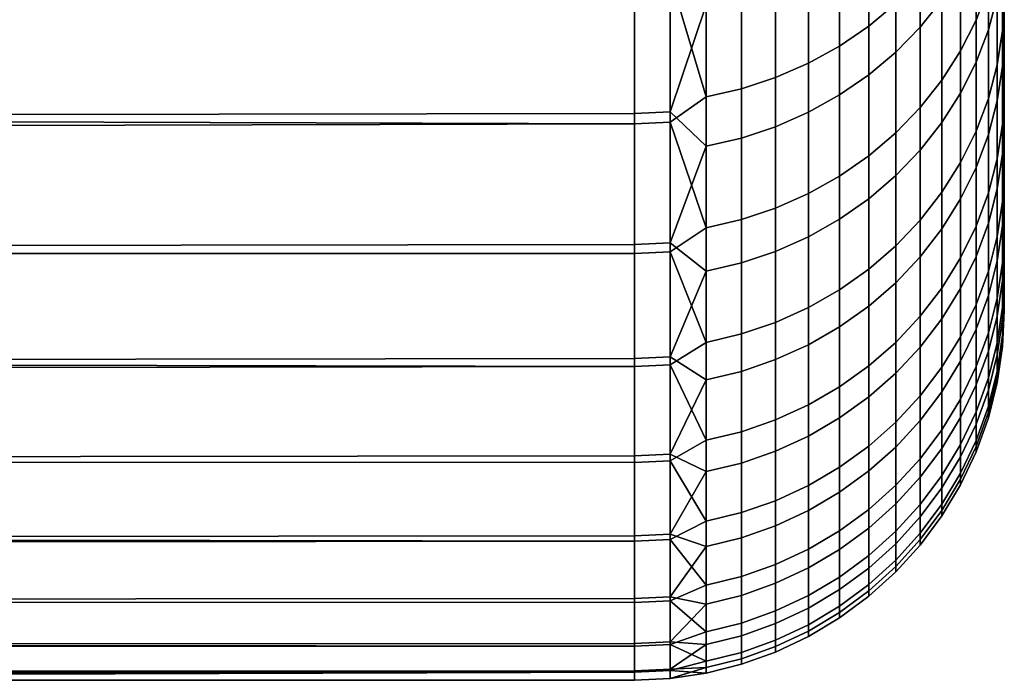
# Model space of a CAD drawing. Header units: metres. Extents: x -28 to 70, y -218 to 27.
# Tile 198 of 246: x 67.08 to 69.74, y -20 to -18.21. Entities that reach past the tile are written whole.
import ezdxf

# ---------------------------------------------------------------- set-up
doc = ezdxf.new("R2010")
doc.units = ezdxf.units.M
doc.layers.add('solid_10_261_002_XXX', color=7, linetype='CONTINUOUS')

msp = doc.modelspace()

# ---------------------------------------------------------------- linework, layer by layer
at = {"layer": 'solid_10_261_002_XXX'}
for points in [[(69.738998, -15.767076, 118.863014), (69.738998, -15.504929, 119.643333), (69.738998, -18.144548, 119.636902), (69.738998, -18.27965, 119.182076)], [(69.734184, -18.339321, 108.670502), (69.738998, -18.16346, 108.424301), (69.738998, -15.767076, 109.136986), (69.738998, -18.296993, 108.879524)], [(69.738998, -15.989742, 109.928398), (69.738998, -18.419136, 109.337898), (69.738998, -18.296993, 108.879524), (69.738998, -15.767076, 109.136986)], [(69.738998, -15.989742, 118.071602), (69.738998, -15.767076, 118.863014), (69.738998, -18.403263, 118.724396), (69.738998, -18.515402, 118.263725)], [(69.738998, -15.767076, 118.863014), (69.738998, -18.27965, 119.182076), (69.738998, -18.403263, 118.724396)], [(69.734184, -18.576593, 109.567795), (69.738998, -18.419136, 109.337898), (69.738998, -15.989742, 109.928398), (69.738998, -18.529688, 109.798752)], [(69.738998, -16.172832, 110.730522), (69.738998, -18.628773, 110.262611), (69.738998, -18.529688, 109.798752), (69.738998, -15.989742, 109.928398)], [(69.738998, -16.172832, 117.269478), (69.738998, -15.989742, 118.071602), (69.738998, -18.616091, 117.800064), (69.738998, -18.705145, 117.33429)], [(69.738998, -15.989742, 118.071602), (69.738998, -18.515402, 118.263725), (69.738998, -18.616091, 117.800064)], [(69.734184, -18.769989, 110.475548), (69.738998, -18.628773, 110.262611), (69.738998, -16.172832, 110.730522), (69.738998, -18.71629, 110.728905)], [(69.738998, -16.315701, 111.540886), (69.738998, -18.792072, 111.196793), (69.738998, -18.71629, 110.728905), (69.738998, -16.172832, 110.730522)], [(69.738998, -16.315701, 116.459114), (69.738998, -16.172832, 117.269478), (69.738998, -18.705145, 117.33429), (69.738998, -18.782488, 116.866661)], [(69.738998, -16.418005, 112.357109), (69.738998, -18.856163, 111.666649), (69.738998, -18.792072, 111.196793), (69.738998, -16.315701, 111.540886)], [(69.738998, -16.418005, 115.642891), (69.738998, -16.315701, 116.459114), (69.738998, -18.8482, 116.396805), (69.738998, -18.90217, 115.92556)], [(69.738998, -16.315701, 116.459114), (69.738998, -18.782488, 116.866661), (69.738998, -18.8482, 116.396805)], [(69.738998, -16.418005, 112.357109), (69.738998, -18.908548, 112.138214), (69.738998, -18.856163, 111.666649)], [(69.738998, -16.479486, 113.17749), (69.738998, -18.949131, 112.610603), (69.738998, -18.908548, 112.138214), (69.738998, -16.418005, 112.357109)], [(69.738998, -16.479486, 114.82251), (69.738998, -16.418005, 115.642891), (69.738998, -18.944315, 115.453514), (69.738998, -18.974684, 114.980118)], [(69.738998, -16.418005, 115.642891), (69.738998, -18.90217, 115.92556), (69.738998, -18.944315, 115.453514)], [(69.738998, -16.479486, 113.17749), (69.738998, -18.977882, 113.083786), (69.738998, -18.949131, 112.610603)], [(69.738998, -16.499975, 114), (69.738998, -18.994839, 113.557938), (69.738998, -18.977882, 113.083786), (69.738998, -16.479486, 113.17749)], [(69.738998, -16.499975, 114), (69.738998, -16.479486, 114.82251), (69.738998, -18.99325, 114.506073), (69.738998, -18.999971, 114.032173)], [(69.738998, -16.479486, 114.82251), (69.738998, -18.974684, 114.980118), (69.738998, -18.99325, 114.506073)], [(69.738998, -16.499975, 114), (69.738998, -18.999971, 114.032173), (69.738998, -18.994839, 113.557938)], [(69.372787, -17.837292, 122.533615), (69.372787, -18.230825, 121.656937), (69.445618, -18.170052, 121.631409), (69.445618, -17.77783, 122.505173)], [(69.511635, -18.234034, 106.716644), (69.511635, -17.858646, 105.839363), (69.570198, -17.786911, 105.872139), (69.570198, -18.160789, 106.745895)], [(69.662766, -17.870743, 121.505699), (69.662766, -18.214294, 120.628609), (69.695885, -18.127388, 120.596977), (69.695885, -17.785475, 121.469887)], [(69.695885, -18.240719, 107.723175), (69.695885, -17.914227, 106.844383), (69.719765, -17.825739, 106.87973), (69.719765, -18.15062, 107.754181)], [(69.293839, -17.89002, 122.558846), (69.293839, -18.284716, 121.679573), (69.372787, -18.230825, 121.656937), (69.372787, -17.837292, 122.533615)], [(69.445618, -18.301588, 106.689659), (69.445618, -17.92481, 105.809128), (69.511635, -17.858646, 105.839363), (69.511635, -18.234034, 106.716644)], [(69.620735, -17.952602, 121.540085), (69.620735, -18.297729, 120.658974), (69.662766, -18.214294, 120.628609), (69.662766, -17.870743, 121.505699)], [(69.209534, -17.935507, 122.580605), (69.209534, -18.331205, 121.699097), (69.293839, -18.284716, 121.679573), (69.293839, -17.89002, 122.558846)], [(69.120682, -17.97331, 122.598694), (69.120682, -18.369844, 121.715324), (69.209534, -18.331205, 121.699097), (69.209534, -17.935507, 122.580605)], [(69.372787, -18.362801, 106.665207), (69.372787, -17.984764, 105.781731), (69.445618, -17.92481, 105.809128), (69.445618, -18.301588, 106.689659)], [(69.662766, -18.328169, 107.693085), (69.662766, -18.000111, 106.810081), (69.695885, -17.914227, 106.844383), (69.695885, -18.240719, 107.723175)], [(69.570198, -18.030266, 121.572701), (69.570198, -18.376886, 120.687775), (69.620735, -18.297729, 120.658974), (69.620735, -17.952602, 121.540085)], [(69.719765, -18.037848, 120.564392), (69.719765, -18.33547, 119.68029), (69.734184, -18.242653, 119.651535), (69.734184, -17.946537, 120.531166)], [(69.734184, -17.946537, 120.531166), (69.734184, -18.242653, 119.651535), (69.738998, -17.998217, 120.088028)], [(69.02816, -18.003071, 122.61293), (69.02816, -18.400261, 121.728096), (69.120682, -18.369844, 121.715324), (69.120682, -17.97331, 122.598694)], [(69.293839, -18.417082, 106.643524), (69.293839, -18.037928, 105.757439), (69.372787, -17.984764, 105.781731), (69.372787, -18.362801, 106.665207)], [(68.932838, -18.024496, 122.623177), (68.932838, -18.422159, 121.737297), (69.02816, -18.400261, 121.728096), (69.02816, -18.003071, 122.61293)], [(69.620735, -18.412125, 107.664192), (69.620735, -18.082563, 106.777145), (69.662766, -18.000111, 106.810081), (69.662766, -18.328169, 107.693085)], [(69.734184, -18.242653, 119.651535), (69.738998, -18.144548, 119.636902), (69.738998, -17.998217, 120.088028)], [(68.835648, -18.095827, 122.506104), (68.932838, -18.422159, 121.737297), (68.932838, -18.024496, 122.623177)], [(69.209534, -18.463909, 106.624825), (69.209534, -18.08379, 105.736481), (69.293839, -18.037928, 105.757439), (69.293839, -18.417082, 106.643524)], [(69.511635, -18.102983, 121.603241), (69.511635, -18.451, 120.714752), (69.570198, -18.376886, 120.687775), (69.570198, -18.030266, 121.572701)], [(69.695885, -18.127388, 120.596977), (69.695885, -18.426489, 119.708488), (69.719765, -18.33547, 119.68029), (69.719765, -18.037848, 120.564392)], [(62, -18.477631, 106.346428), (62, -18.079834, 105.448997), (68.738998, -18.068367, 105.424797), (68.738998, -18.466921, 106.320625)], [(68.835648, -18.064137, 105.426804), (68.835648, -18.462599, 106.322418), (68.738998, -18.466921, 106.320625), (68.738998, -18.068367, 105.424797)], [(68.835648, -18.462599, 106.322418), (68.835648, -18.064137, 105.426804), (68.932838, -18.173515, 105.69548)], [(69.719765, -18.432631, 108.643387), (69.719765, -18.15062, 107.754181), (69.734184, -18.058737, 107.785797), (69.734184, -18.339321, 108.670502)], [(69.734184, -18.339321, 108.670502), (69.734184, -18.058737, 107.785797), (69.738998, -18.16346, 108.424301)], [(20.474958, -18.21258, 122.264496), (20.356901, -18.349348, 121.956223), (68.738998, -18.495293, 121.610794), (68.738998, -18.100063, 122.508095)], [(68.835648, -18.490963, 121.609009), (68.835648, -18.095827, 122.506104), (68.738998, -18.100063, 122.508095), (68.738998, -18.495293, 121.610794)], [(68.835648, -18.095827, 122.506104), (68.835648, -18.490963, 121.609009), (68.932838, -18.422159, 121.737297)], [(69.120682, -18.502827, 106.609276), (69.120682, -18.121906, 105.719063), (69.209534, -18.08379, 105.736481), (69.209534, -18.463909, 106.624825)], [(69.570198, -18.491777, 107.636787), (69.570198, -18.160789, 106.745895), (69.620735, -18.082563, 106.777145), (69.620735, -18.412125, 107.664192)], [(69.02816, -18.533463, 106.597038), (69.02816, -18.151913, 105.705353), (69.120682, -18.121906, 105.719063), (69.120682, -18.502827, 106.609276)], [(69.445618, -18.170052, 121.631409), (69.445618, -18.519358, 120.739624), (69.511635, -18.451, 120.714752), (69.511635, -18.102983, 121.603241)], [(68.932838, -18.555521, 106.588226), (68.932838, -18.173515, 105.69548), (69.02816, -18.151913, 105.705353), (69.02816, -18.533463, 106.597038)], [(69.662766, -18.214294, 120.628609), (69.662766, -18.51483, 119.735855), (69.695885, -18.426489, 119.708488), (69.695885, -18.127388, 120.596977)], [(69.695885, -18.524132, 108.616798), (69.695885, -18.240719, 107.723175), (69.719765, -18.15062, 107.754181), (69.719765, -18.432631, 108.643387)], [(69.734184, -18.242653, 119.651535), (69.738998, -18.27965, 119.182076), (69.738998, -18.144548, 119.636902)], [(68.835648, -18.462599, 106.322418), (68.932838, -18.173515, 105.69548), (68.932838, -18.555521, 106.588226)], [(69.372787, -18.230825, 121.656937), (69.372787, -18.581301, 120.762169), (69.445618, -18.519358, 120.739624), (69.445618, -18.170052, 121.631409)], [(69.511635, -18.566355, 107.611122), (69.511635, -18.234034, 106.716644), (69.570198, -18.160789, 106.745895), (69.570198, -18.491777, 107.636787)], [(69.293839, -18.284716, 121.679573), (69.293839, -18.636229, 120.782158), (69.372787, -18.581301, 120.762169), (69.372787, -18.230825, 121.656937)], [(69.620735, -18.297729, 120.658974), (69.620735, -18.59964, 119.762131), (69.662766, -18.51483, 119.735855), (69.662766, -18.214294, 120.628609)], [(69.445618, -18.635139, 107.587456), (69.445618, -18.301588, 106.689659), (69.511635, -18.234034, 106.716644), (69.511635, -18.566355, 107.611122)], [(69.662766, -18.61294, 108.590988), (69.662766, -18.328169, 107.693085), (69.695885, -18.240719, 107.723175), (69.695885, -18.524132, 108.616798)], [(69.719765, -18.33547, 119.68029), (69.719765, -18.589788, 118.782776), (69.734184, -18.495684, 118.75856), (69.734184, -18.242653, 119.651535)], [(69.734184, -18.242653, 119.651535), (69.734184, -18.495684, 118.75856), (69.738998, -18.27965, 119.182076)], [(69.209534, -18.331205, 121.699097), (69.209534, -18.683611, 120.7994), (69.293839, -18.636229, 120.782158), (69.293839, -18.284716, 121.679573)], [(69.734184, -18.495684, 118.75856), (69.738998, -18.403263, 118.724396), (69.738998, -18.27965, 119.182076)], [(69.372787, -18.69747, 107.56601), (69.372787, -18.362801, 106.665207), (69.445618, -18.301588, 106.689659), (69.445618, -18.635139, 107.587456)], [(69.570198, -18.376886, 120.687775), (69.570198, -18.680103, 119.787056), (69.620735, -18.59964, 119.762131), (69.620735, -18.297729, 120.658974)], [(69.734184, -18.339321, 108.670502), (69.738998, -18.296993, 108.879524), (69.738998, -18.419136, 109.337898)], [(69.120682, -18.369844, 121.715324), (69.120682, -18.722992, 120.813736), (69.209534, -18.683611, 120.7994), (69.209534, -18.331205, 121.699097)], [(69.620735, -18.6982, 108.566208), (69.620735, -18.412125, 107.664192), (69.662766, -18.328169, 107.693085), (69.662766, -18.61294, 108.590988)], [(69.695885, -18.426489, 119.708488), (69.695885, -18.68207, 118.806519), (69.719765, -18.589788, 118.782776), (69.719765, -18.33547, 119.68029)], [(69.719765, -18.67111, 109.545242), (69.719765, -18.432631, 108.643387), (69.734184, -18.339321, 108.670502), (69.734184, -18.576593, 109.567795)], [(69.734184, -18.576593, 109.567795), (69.734184, -18.339321, 108.670502), (69.738998, -18.419136, 109.337898)], [(20.356901, -18.349348, 121.956223), (20.136183, -18.604187, 121.340584), (68.738998, -18.495293, 121.610794)], [(69.293839, -18.752741, 107.546989), (69.293839, -18.417082, 106.643524), (69.372787, -18.362801, 106.665207), (69.372787, -18.69747, 107.56601)], [(69.02816, -18.400261, 121.728096), (69.02816, -18.753994, 120.825012), (69.120682, -18.722992, 120.813736), (69.120682, -18.369844, 121.715324)], [(69.511635, -18.451, 120.714752), (69.511635, -18.75544, 119.810394), (69.570198, -18.680103, 119.787056), (69.570198, -18.376886, 120.687775)], [(68.932838, -18.422159, 121.737297), (68.932838, -18.776314, 120.833138), (69.02816, -18.753994, 120.825012), (69.02816, -18.400261, 121.728096)], [(69.209534, -18.800419, 107.530579), (69.209534, -18.463909, 106.624825), (69.293839, -18.417082, 106.643524), (69.293839, -18.752741, 107.546989)], [(69.570198, -18.779089, 108.542702), (69.570198, -18.491777, 107.636787), (69.620735, -18.412125, 107.664192), (69.620735, -18.6982, 108.566208)], [(69.734184, -18.495684, 118.75856), (69.734184, -18.705032, 117.854355), (69.738998, -18.515402, 118.263725), (69.738998, -18.403263, 118.724396)], [(68.835648, -18.490963, 121.609009), (68.932838, -18.776314, 120.833138), (68.932838, -18.422159, 121.737297)], [(69.662766, -18.51483, 119.735855), (69.662766, -18.771635, 118.829559), (69.695885, -18.68207, 118.806519), (69.695885, -18.426489, 119.708488)], [(69.695885, -18.763794, 109.523125), (69.695885, -18.524132, 108.616798), (69.719765, -18.432631, 108.643387), (69.719765, -18.67111, 109.545242)], [(62, -18.830912, 107.262291), (62, -18.477631, 106.346428), (68.738998, -18.466921, 106.320625), (68.738998, -18.821093, 107.234909)], [(68.835648, -18.462599, 106.322418), (68.835648, -18.816689, 107.236496), (68.738998, -18.821093, 107.234909), (68.738998, -18.466921, 106.320625)], [(68.835648, -18.816689, 107.236496), (68.835648, -18.462599, 106.322418), (68.932838, -18.555521, 106.588226)], [(69.120682, -18.840048, 107.516945), (69.120682, -18.502827, 106.609276), (69.209534, -18.463909, 106.624825), (69.209534, -18.800419, 107.530579)], [(69.445618, -18.519358, 120.739624), (69.445618, -18.824926, 119.831924), (69.511635, -18.75544, 119.810394), (69.511635, -18.451, 120.714752)], [(20.136183, -18.604187, 121.340584), (19.936129, -18.834667, 120.727203), (68.738998, -18.846069, 120.695198), (68.738998, -18.495293, 121.610794)], [(68.835648, -18.84166, 120.693626), (68.835648, -18.490963, 121.609009), (68.738998, -18.495293, 121.610794), (68.738998, -18.846069, 120.695198)], [(68.835648, -18.490963, 121.609009), (68.835648, -18.84166, 120.693626), (68.932838, -18.776314, 120.833138)], [(69.511635, -18.854826, 108.520691), (69.511635, -18.566355, 107.611122), (69.570198, -18.491777, 107.636787), (69.570198, -18.779089, 108.542702)], [(69.719765, -18.589788, 118.782776), (69.719765, -18.800201, 117.873962), (69.734184, -18.705032, 117.854355), (69.734184, -18.495684, 118.75856)], [(69.02816, -18.871243, 107.50621), (69.02816, -18.533463, 106.597038), (69.120682, -18.502827, 106.609276), (69.120682, -18.840048, 107.516945)], [(69.372787, -18.581301, 120.762169), (69.372787, -18.88789, 119.851433), (69.445618, -18.824926, 119.831924), (69.445618, -18.519358, 120.739624)], [(69.620735, -18.59964, 119.762131), (69.620735, -18.857622, 118.851685), (69.662766, -18.771635, 118.829559), (69.662766, -18.51483, 119.735855)], [(69.662766, -18.853752, 109.501663), (69.662766, -18.61294, 108.590988), (69.695885, -18.524132, 108.616798), (69.695885, -18.763794, 109.523125)], [(69.734184, -18.705032, 117.854355), (69.738998, -18.616091, 117.800064), (69.738998, -18.515402, 118.263725)], [(68.932838, -18.893702, 107.498482), (68.932838, -18.555521, 106.588226), (69.02816, -18.533463, 106.597038), (69.02816, -18.871243, 107.50621)], [(69.734184, -18.576593, 109.567795), (69.738998, -18.529688, 109.798752), (69.738998, -18.628773, 110.262611)], [(68.835648, -18.816689, 107.236496), (68.932838, -18.555521, 106.588226), (68.932838, -18.893702, 107.498482)], [(69.445618, -18.924681, 108.500397), (69.445618, -18.635139, 107.587456), (69.511635, -18.566355, 107.611122), (69.511635, -18.854826, 108.520691)], [(69.719765, -18.86549, 110.457619), (69.719765, -18.67111, 109.545242), (69.734184, -18.576593, 109.567795), (69.734184, -18.769989, 110.475548)], [(69.734184, -18.769989, 110.475548), (69.734184, -18.576593, 109.567795), (69.738998, -18.628773, 110.262611)], [(69.293839, -18.636229, 120.782158), (69.293839, -18.943724, 119.868729), (69.372787, -18.88789, 119.851433), (69.372787, -18.581301, 120.762169)], [(69.570198, -18.680103, 119.787056), (69.570198, -18.939201, 118.872673), (69.620735, -18.857622, 118.851685), (69.620735, -18.59964, 119.762131)], [(69.695885, -18.68207, 118.806519), (69.695885, -18.893528, 117.893196), (69.719765, -18.800201, 117.873962), (69.719765, -18.589788, 118.782776)], [(69.620735, -18.940115, 109.481056), (69.620735, -18.6982, 108.566208), (69.662766, -18.61294, 108.590988), (69.662766, -18.853752, 109.501663)], [(69.734184, -18.705032, 117.854355), (69.734184, -18.870203, 116.941032), (69.738998, -18.705145, 117.33429), (69.738998, -18.616091, 117.800064)], [(69.209534, -18.683611, 120.7994), (69.209534, -18.99189, 119.883652), (69.293839, -18.943724, 119.868729), (69.293839, -18.636229, 120.782158)], [(69.372787, -18.987978, 108.482002), (69.372787, -18.69747, 107.56601), (69.445618, -18.635139, 107.587456), (69.445618, -18.924681, 108.500397)], [(69.120682, -18.722992, 120.813736), (69.120682, -19.031921, 119.896049), (69.209534, -18.99189, 119.883652), (69.209534, -18.683611, 120.7994)], [(69.511635, -18.75544, 119.810394), (69.511635, -19.015585, 118.892326), (69.570198, -18.939201, 118.872673), (69.570198, -18.680103, 119.787056)], [(69.662766, -18.771635, 118.829559), (69.662766, -18.984108, 117.911858), (69.695885, -18.893528, 117.893196), (69.695885, -18.68207, 118.806519)], [(69.695885, -18.959139, 110.440033), (69.695885, -18.763794, 109.523125), (69.719765, -18.67111, 109.545242), (69.719765, -18.86549, 110.457619)], [(69.293839, -19.044107, 108.465691), (69.293839, -18.752741, 107.546989), (69.372787, -18.69747, 107.56601), (69.372787, -18.987978, 108.482002)], [(69.570198, -19.022051, 109.46151), (69.570198, -18.779089, 108.542702), (69.620735, -18.6982, 108.566208), (69.620735, -18.940115, 109.481056)], [(69.719765, -18.800201, 117.873962), (69.719765, -18.966213, 116.956001), (69.734184, -18.870203, 116.941032), (69.734184, -18.705032, 117.854355)], [(69.734184, -18.870203, 116.941032), (69.738998, -18.782488, 116.866661), (69.738998, -18.705145, 117.33429)], [(69.02816, -18.753994, 120.825012), (69.02816, -19.063433, 119.905815), (69.120682, -19.031921, 119.896049), (69.120682, -18.722992, 120.813736)], [(69.734184, -18.769989, 110.475548), (69.738998, -18.71629, 110.728905), (69.738998, -18.792072, 111.196793)], [(68.932838, -18.776314, 120.833138), (68.932838, -19.086121, 119.912842), (69.02816, -19.063433, 119.905815), (69.02816, -18.753994, 120.825012)], [(69.209534, -19.092527, 108.451614), (69.209534, -18.800419, 107.530579), (69.293839, -18.752741, 107.546989), (69.293839, -19.044107, 108.465691)], [(69.445618, -18.824926, 119.831924), (69.445618, -19.086035, 118.910446), (69.511635, -19.015585, 118.892326), (69.511635, -18.75544, 119.810394)], [(69.662766, -19.050034, 110.422966), (69.662766, -18.853752, 109.501663), (69.695885, -18.763794, 109.523125), (69.695885, -18.959139, 110.440033)], [(68.835648, -18.84166, 120.693626), (68.932838, -19.086121, 119.912842), (68.932838, -18.776314, 120.833138)], [(69.511635, -19.098766, 109.443207), (69.511635, -18.854826, 108.520691), (69.570198, -18.779089, 108.542702), (69.570198, -19.022051, 109.46151)], [(69.620735, -18.857622, 118.851685), (69.620735, -19.071068, 117.929779), (69.662766, -18.984108, 117.911858), (69.662766, -18.771635, 118.829559)], [(69.719765, -19.015314, 111.378365), (69.719765, -18.86549, 110.457619), (69.734184, -18.769989, 110.475548), (69.734184, -18.919056, 111.391632)], [(69.734184, -18.919056, 111.391632), (69.734184, -18.769989, 110.475548), (69.738998, -18.792072, 111.196793)], [(69.734184, -18.870203, 116.941032), (69.734184, -18.990807, 116.020775), (69.738998, -18.8482, 116.396805), (69.738998, -18.782488, 116.866661)], [(69.734184, -18.919056, 111.391632), (69.738998, -18.792072, 111.196793), (69.738998, -18.856163, 111.666649)], [(68.835648, -18.816689, 107.236496), (68.835648, -19.125555, 108.166824), (68.738998, -19.130032, 108.165459), (68.738998, -18.821093, 107.234909)], [(68.835648, -19.125555, 108.166824), (68.835648, -18.816689, 107.236496), (68.932838, -18.893702, 107.498482)], [(69.120682, -19.132772, 108.439919), (69.120682, -18.840048, 107.516945), (69.209534, -18.800419, 107.530579), (69.209534, -19.092527, 108.451614)], [(69.695885, -18.893528, 117.893196), (69.695885, -19.060364, 116.970673), (69.719765, -18.966213, 116.956001), (69.719765, -18.800201, 117.873962)], [(19.936129, -18.834667, 120.727203), (19.754942, -19.042711, 120.113525), (68.738998, -19.151552, 119.763512), (68.738998, -18.846069, 120.695198)], [(62, -19.13883, 108.194382), (62, -18.830912, 107.262291), (68.738998, -18.821093, 107.234909), (68.738998, -19.130032, 108.165459)], [(68.835648, -19.14707, 119.762161), (68.835648, -18.84166, 120.693626), (68.738998, -18.846069, 120.695198), (68.738998, -19.151552, 119.763512)], [(68.835648, -18.84166, 120.693626), (68.835648, -19.14707, 119.762161), (68.932838, -19.086121, 119.912842)], [(69.02816, -19.164452, 108.430717), (69.02816, -18.871243, 107.50621), (69.120682, -18.840048, 107.516945), (69.120682, -19.132772, 108.439919)], [(69.372787, -18.88789, 119.851433), (69.372787, -19.149872, 118.926872), (69.445618, -19.086035, 118.910446), (69.445618, -18.824926, 119.831924)], [(68.932838, -19.18726, 108.424088), (68.932838, -18.893702, 107.498482), (69.02816, -18.871243, 107.50621), (69.02816, -19.164452, 108.430717)], [(69.445618, -19.169525, 109.426323), (69.445618, -18.924681, 108.500397), (69.511635, -18.854826, 108.520691), (69.511635, -19.098766, 109.443207)], [(69.570198, -18.939201, 118.872673), (69.570198, -19.15357, 117.946777), (69.620735, -19.071068, 117.929779), (69.620735, -18.857622, 118.851685)], [(69.620735, -19.137297, 110.406578), (69.620735, -18.940115, 109.481056), (69.662766, -18.853752, 109.501663), (69.662766, -19.050034, 110.422966)], [(69.695885, -19.109709, 111.365349), (69.695885, -18.959139, 110.440033), (69.719765, -18.86549, 110.457619), (69.719765, -19.015314, 111.378365)], [(69.719765, -18.966213, 116.956001), (69.719765, -19.087431, 116.031059), (69.734184, -18.990807, 116.020775), (69.734184, -18.870203, 116.941032)], [(69.734184, -18.990807, 116.020775), (69.738998, -18.90217, 115.92556), (69.738998, -18.8482, 116.396805)], [(69.734184, -18.919056, 111.391632), (69.738998, -18.856163, 111.666649), (69.738998, -18.908548, 112.138214)], [(68.835648, -19.125555, 108.166824), (68.932838, -18.893702, 107.498482), (68.932838, -19.18726, 108.424088)], [(69.293839, -18.943724, 119.868729), (69.293839, -19.20648, 118.941437), (69.372787, -19.149872, 118.926872), (69.372787, -18.88789, 119.851433)], [(69.662766, -18.984108, 117.911858), (69.662766, -19.151743, 116.984917), (69.695885, -19.060364, 116.970673), (69.695885, -18.893528, 117.893196)], [(69.372787, -19.233641, 109.411026), (69.372787, -18.987978, 108.482002), (69.445618, -18.924681, 108.500397), (69.445618, -19.169525, 109.426323)], [(69.719765, -19.12023, 112.305298), (69.719765, -19.015314, 111.378365), (69.734184, -18.919056, 111.391632), (69.734184, -19.023439, 112.313873)], [(69.734184, -19.066557, 115.095741), (69.738998, -18.944315, 115.453514), (69.738998, -18.90217, 115.92556)], [(69.734184, -18.990807, 116.020775), (69.734184, -19.066557, 115.095741), (69.738998, -18.90217, 115.92556)], [(69.734184, -19.023439, 112.313873), (69.738998, -18.908548, 112.138214), (69.738998, -18.949131, 112.610603)], [(69.734184, -19.023439, 112.313873), (69.734184, -18.919056, 111.391632), (69.738998, -18.908548, 112.138214)], [(69.209534, -18.99189, 119.883652), (69.209534, -19.255312, 118.954002), (69.293839, -19.20648, 118.941437), (69.293839, -18.943724, 119.868729)], [(69.511635, -19.015585, 118.892326), (69.511635, -19.230818, 117.962692), (69.570198, -19.15357, 117.946777), (69.570198, -18.939201, 118.872673)], [(69.570198, -19.220085, 110.391037), (69.570198, -19.022051, 109.46151), (69.620735, -18.940115, 109.481056), (69.620735, -19.137297, 110.406578)], [(69.734184, -19.066557, 115.095741), (69.738998, -18.974684, 114.980118), (69.738998, -18.944315, 115.453514)], [(69.734184, -19.023439, 112.313873), (69.738998, -18.949131, 112.610603), (69.738998, -18.977882, 113.083786)], [(69.662766, -19.201324, 111.352715), (69.662766, -19.050034, 110.422966), (69.695885, -18.959139, 110.440033), (69.695885, -19.109709, 111.365349)], [(69.695885, -19.060364, 116.970673), (69.695885, -19.182182, 116.041138), (69.719765, -19.087431, 116.031059), (69.719765, -18.966213, 116.956001)], [(69.734184, -19.097277, 114.168121), (69.738998, -18.99325, 114.506073), (69.738998, -18.974684, 114.980118)], [(69.734184, -19.066557, 115.095741), (69.734184, -19.097277, 114.168121), (69.738998, -18.974684, 114.980118)], [(69.734184, -19.082893, 113.240097), (69.738998, -18.977882, 113.083786), (69.738998, -18.994839, 113.557938)], [(69.734184, -19.082893, 113.240097), (69.734184, -19.023439, 112.313873), (69.738998, -18.977882, 113.083786)], [(69.120682, -19.031921, 119.896049), (69.120682, -19.295898, 118.964439), (69.209534, -19.255312, 118.954002), (69.209534, -18.99189, 119.883652)], [(69.293839, -19.290497, 109.397461), (69.293839, -19.044107, 108.465691), (69.372787, -18.987978, 108.482002), (69.372787, -19.233641, 109.411026)], [(69.620735, -19.071068, 117.929779), (69.620735, -19.239471, 116.998589), (69.662766, -19.151743, 116.984917), (69.662766, -18.984108, 117.911858)], [(69.719765, -19.087431, 116.031059), (69.719765, -19.163567, 115.101318), (69.734184, -19.066557, 115.095741), (69.734184, -18.990807, 116.020775)], [(69.734184, -19.097277, 114.168121), (69.738998, -18.999971, 114.032173), (69.738998, -18.99325, 114.506073)], [(69.734184, -19.082893, 113.240097), (69.738998, -18.994839, 113.557938), (69.738998, -18.999971, 114.032173)], [(69.734184, -19.097277, 114.168121), (69.734184, -19.082893, 113.240097), (69.738998, -18.999971, 114.032173)], [(69.445618, -19.086035, 118.910446), (69.445618, -19.302065, 117.977379), (69.511635, -19.230818, 117.962692), (69.511635, -19.015585, 118.892326)], [(69.511635, -19.2976, 110.37648), (69.511635, -19.098766, 109.443207), (69.570198, -19.022051, 109.46151), (69.570198, -19.220085, 110.391037)], [(69.695885, -19.215143, 112.296883), (69.695885, -19.109709, 111.365349), (69.719765, -19.015314, 111.378365), (69.719765, -19.12023, 112.305298)], [(69.719765, -19.179985, 113.236229), (69.719765, -19.12023, 112.305298), (69.734184, -19.023439, 112.313873), (69.734184, -19.082893, 113.240097)], [(19.754942, -19.042711, 120.113525), (19.592459, -19.228848, 119.50013), (68.738998, -19.151552, 119.763512)], [(69.02816, -19.063433, 119.905815), (69.02816, -19.327848, 118.972664), (69.120682, -19.295898, 118.964439), (69.120682, -19.031921, 119.896049)], [(69.209534, -19.339544, 109.385757), (69.209534, -19.092527, 108.451614), (69.293839, -19.044107, 108.465691), (69.293839, -19.290497, 109.397461)], [(69.620735, -19.28928, 111.340591), (69.620735, -19.137297, 110.406578), (69.662766, -19.050034, 110.422966), (69.662766, -19.201324, 111.352715)], [(68.932838, -19.086121, 119.912842), (68.932838, -19.350851, 118.978584), (69.02816, -19.327848, 118.972664), (69.02816, -19.063433, 119.905815)], [(69.570198, -19.15357, 117.946777), (69.570198, -19.322702, 117.011559), (69.620735, -19.239471, 116.998589), (69.620735, -19.071068, 117.929779)], [(69.662766, -19.151743, 116.984917), (69.662766, -19.274145, 116.050926), (69.695885, -19.182182, 116.041138), (69.695885, -19.060364, 116.970673)], [(69.719765, -19.163567, 115.101318), (69.719765, -19.194443, 114.168976), (69.734184, -19.097277, 114.168121), (69.734184, -19.066557, 115.095741)], [(69.719765, -19.194443, 114.168976), (69.719765, -19.179985, 113.236229), (69.734184, -19.082893, 113.240097), (69.734184, -19.097277, 114.168121)], [(68.835648, -19.14707, 119.762161), (68.932838, -19.350851, 118.978584), (68.932838, -19.086121, 119.912842)], [(69.120682, -19.380308, 109.37603), (69.120682, -19.132772, 108.439919), (69.209534, -19.092527, 108.451614), (69.209534, -19.339544, 109.385757)], [(69.372787, -19.149872, 118.926872), (69.372787, -19.366625, 117.990677), (69.445618, -19.302065, 117.977379), (69.445618, -19.086035, 118.910446)], [(69.445618, -19.369095, 110.363052), (69.445618, -19.169525, 109.426323), (69.511635, -19.098766, 109.443207), (69.511635, -19.2976, 110.37648)], [(69.662766, -19.307264, 112.288719), (69.662766, -19.201324, 111.352715), (69.695885, -19.109709, 111.365349), (69.695885, -19.215143, 112.296883)], [(69.695885, -19.182182, 116.041138), (69.695885, -19.258696, 115.106781), (69.719765, -19.163567, 115.101318), (69.719765, -19.087431, 116.031059)], [(62, -19.40064, 109.140457), (62, -19.13883, 108.194382), (68.738998, -19.130032, 108.165459), (68.738998, -19.392992, 109.110023)], [(68.835648, -19.125555, 108.166824), (68.835648, -19.388454, 109.111176), (68.738998, -19.392992, 109.110023), (68.738998, -19.130032, 108.165459)], [(68.835648, -19.388454, 109.111176), (68.835648, -19.125555, 108.166824), (68.932838, -19.18726, 108.424088)], [(69.02816, -19.412397, 109.368378), (69.02816, -19.164452, 108.430717), (69.120682, -19.132772, 108.439919), (69.120682, -19.380308, 109.37603)], [(69.570198, -19.372726, 111.329086), (69.570198, -19.220085, 110.391037), (69.620735, -19.137297, 110.406578), (69.620735, -19.28928, 111.340591)], [(69.695885, -19.275196, 113.232445), (69.695885, -19.215143, 112.296883), (69.719765, -19.12023, 112.305298), (69.719765, -19.179985, 113.236229)], [(19.592459, -19.228848, 119.50013), (19.448368, -19.393715, 118.887108), (68.738998, -19.411005, 118.81797), (68.738998, -19.151552, 119.763512)], [(68.835648, -19.406464, 118.816841), (68.835648, -19.14707, 119.762161), (68.738998, -19.151552, 119.763512), (68.738998, -19.411005, 118.81797)], [(68.835648, -19.14707, 119.762161), (68.835648, -19.406464, 118.816841), (68.932838, -19.350851, 118.978584)], [(68.932838, -19.435501, 109.362862), (68.932838, -19.18726, 108.424088), (69.02816, -19.164452, 108.430717), (69.02816, -19.412397, 109.368378)], [(69.293839, -19.20648, 118.941437), (69.293839, -19.423872, 118.002472), (69.372787, -19.366625, 117.990677), (69.372787, -19.149872, 118.926872)], [(69.511635, -19.230818, 117.962692), (69.511635, -19.400631, 117.023705), (69.570198, -19.322702, 117.011559), (69.570198, -19.15357, 117.946777)], [(69.620735, -19.239471, 116.998589), (69.620735, -19.362434, 116.060318), (69.662766, -19.274145, 116.050926), (69.662766, -19.151743, 116.984917)], [(69.695885, -19.258696, 115.106781), (69.695885, -19.289724, 114.169815), (69.719765, -19.194443, 114.168976), (69.719765, -19.163567, 115.101318)], [(68.835648, -19.388454, 109.111176), (68.932838, -19.18726, 108.424088), (68.932838, -19.435501, 109.362862)], [(69.372787, -19.433878, 110.350891), (69.372787, -19.233641, 109.411026), (69.445618, -19.169525, 109.426323), (69.445618, -19.369095, 110.363052)], [(69.662766, -19.274145, 116.050926), (69.662766, -19.351027, 115.112091), (69.695885, -19.258696, 115.106781), (69.695885, -19.182182, 116.041138)], [(69.695885, -19.289724, 114.169815), (69.695885, -19.275196, 113.232445), (69.719765, -19.179985, 113.236229), (69.719765, -19.194443, 114.168976)], [(69.209534, -19.255312, 118.954002), (69.209534, -19.473259, 118.01265), (69.293839, -19.423872, 118.002472), (69.293839, -19.20648, 118.941437)], [(69.620735, -19.395706, 112.280876), (69.620735, -19.28928, 111.340591), (69.662766, -19.201324, 111.352715), (69.662766, -19.307264, 112.288719)], [(69.662766, -19.367605, 113.22876), (69.662766, -19.307264, 112.288719), (69.695885, -19.215143, 112.296883), (69.695885, -19.275196, 113.232445)], [(69.293839, -19.491327, 110.340103), (69.293839, -19.290497, 109.397461), (69.372787, -19.233641, 109.411026), (69.372787, -19.433878, 110.350891)], [(69.445618, -19.302065, 117.977379), (69.445618, -19.472507, 117.034912), (69.511635, -19.400631, 117.023705), (69.511635, -19.230818, 117.962692)], [(69.511635, -19.450857, 111.318314), (69.511635, -19.2976, 110.37648), (69.570198, -19.220085, 110.391037), (69.570198, -19.372726, 111.329086)], [(69.570198, -19.322702, 117.011559), (69.570198, -19.446198, 116.069229), (69.620735, -19.362434, 116.060318), (69.620735, -19.239471, 116.998589)], [(69.120682, -19.295898, 118.964439), (69.120682, -19.514305, 118.021111), (69.209534, -19.473259, 118.01265), (69.209534, -19.255312, 118.954002)], [(69.662766, -19.351027, 115.112091), (69.662766, -19.382204, 114.170624), (69.695885, -19.289724, 114.169815), (69.695885, -19.258696, 115.106781)], [(69.02816, -19.327848, 118.972664), (69.02816, -19.546616, 118.027771), (69.120682, -19.514305, 118.021111), (69.120682, -19.295898, 118.964439)], [(69.209534, -19.540884, 110.330803), (69.209534, -19.339544, 109.385757), (69.293839, -19.290497, 109.397461), (69.293839, -19.491327, 110.340103)], [(69.445618, -19.522919, 111.30838), (69.445618, -19.369095, 110.363052), (69.511635, -19.2976, 110.37648), (69.511635, -19.450857, 111.318314)], [(69.570198, -19.479612, 112.273445), (69.570198, -19.372726, 111.329086), (69.620735, -19.28928, 111.340591), (69.620735, -19.395706, 112.280876)], [(69.620735, -19.362434, 116.060318), (69.620735, -19.439667, 115.11718), (69.662766, -19.351027, 115.112091), (69.662766, -19.274145, 116.050926)], [(69.662766, -19.382204, 114.170624), (69.662766, -19.367605, 113.22876), (69.695885, -19.275196, 113.232445), (69.695885, -19.289724, 114.169815)], [(69.372787, -19.366625, 117.990677), (69.372787, -19.537638, 117.045059), (69.445618, -19.472507, 117.034912), (69.445618, -19.302065, 117.977379)], [(69.511635, -19.400631, 117.023705), (69.511635, -19.524624, 116.077576), (69.570198, -19.446198, 116.069229), (69.570198, -19.322702, 117.011559)], [(69.620735, -19.456324, 113.225227), (69.620735, -19.395706, 112.280876), (69.662766, -19.307264, 112.288719), (69.662766, -19.367605, 113.22876)], [(68.835648, -19.406464, 118.816841), (68.932838, -19.56988, 118.032562), (68.932838, -19.350851, 118.978584)], [(68.932838, -19.350851, 118.978584), (68.932838, -19.56988, 118.032562), (69.02816, -19.546616, 118.027771), (69.02816, -19.327848, 118.972664)], [(69.120682, -19.582073, 110.323067), (69.120682, -19.380308, 109.37603), (69.209534, -19.339544, 109.385757), (69.209534, -19.540884, 110.330803)], [(69.620735, -19.439667, 115.11718), (69.620735, -19.470989, 114.17141), (69.662766, -19.382204, 114.170624), (69.662766, -19.351027, 115.112091)], [(69.293839, -19.423872, 118.002472), (69.293839, -19.59539, 117.054062), (69.372787, -19.537638, 117.045059), (69.372787, -19.366625, 117.990677)], [(69.372787, -19.588217, 111.299377), (69.372787, -19.433878, 110.350891), (69.445618, -19.369095, 110.363052), (69.445618, -19.522919, 111.30838)], [(69.511635, -19.558174, 112.266479), (69.511635, -19.450857, 111.318314), (69.570198, -19.372726, 111.329086), (69.570198, -19.479612, 112.273445)], [(69.570198, -19.446198, 116.069229), (69.570198, -19.523764, 115.122017), (69.620735, -19.439667, 115.11718), (69.620735, -19.362434, 116.060318)], [(69.620735, -19.470989, 114.17141), (69.620735, -19.456324, 113.225227), (69.662766, -19.367605, 113.22876), (69.662766, -19.382204, 114.170624)], [(19.448368, -19.393715, 118.887108), (19.321608, -19.538258, 118.272766), (68.738998, -19.623808, 117.860855), (68.738998, -19.411005, 118.81797)], [(62, -19.615717, 110.098244), (62, -19.40064, 109.140457), (68.738998, -19.392992, 109.110023), (68.738998, -19.609344, 110.066353)], [(68.835648, -19.388454, 109.111176), (68.835648, -19.604755, 110.067268), (68.738998, -19.609344, 110.066353), (68.738998, -19.392992, 109.110023)], [(68.835648, -19.604755, 110.067268), (68.835648, -19.388454, 109.111176), (68.932838, -19.435501, 109.362862)], [(69.02816, -19.614496, 110.316978), (69.02816, -19.412397, 109.368378), (69.120682, -19.380308, 109.37603), (69.120682, -19.582073, 110.323067)], [(69.445618, -19.472507, 117.034912), (69.445618, -19.59696, 116.085274), (69.511635, -19.524624, 116.077576), (69.511635, -19.400631, 117.023705)], [(69.570198, -19.540491, 113.221878), (69.570198, -19.479612, 112.273445), (69.620735, -19.395706, 112.280876), (69.620735, -19.456324, 113.225227)], [(68.835648, -19.619215, 117.859947), (68.835648, -19.406464, 118.816841), (68.738998, -19.411005, 118.81797), (68.738998, -19.623808, 117.860855)], [(68.835648, -19.406464, 118.816841), (68.835648, -19.619215, 117.859947), (68.932838, -19.56988, 118.032562)], [(68.932838, -19.63784, 110.312592), (68.932838, -19.435501, 109.362862), (69.02816, -19.412397, 109.368378), (69.02816, -19.614496, 110.316978)], [(69.209534, -19.473259, 118.01265), (69.209534, -19.645214, 117.061829), (69.293839, -19.59539, 117.054062), (69.293839, -19.423872, 118.002472)], [(68.835648, -19.604755, 110.067268), (68.932838, -19.435501, 109.362862), (68.932838, -19.63784, 110.312592)], [(69.293839, -19.646122, 111.291389), (69.293839, -19.491327, 110.340103), (69.372787, -19.433878, 110.350891), (69.372787, -19.588217, 111.299377)], [(69.445618, -19.630634, 112.260056), (69.445618, -19.522919, 111.30838), (69.511635, -19.450857, 111.318314), (69.511635, -19.558174, 112.266479)], [(69.511635, -19.524624, 116.077576), (69.511635, -19.602505, 115.126541), (69.570198, -19.523764, 115.122017), (69.570198, -19.446198, 116.069229)], [(69.570198, -19.523764, 115.122017), (69.570198, -19.55522, 114.17215), (69.620735, -19.470989, 114.17141), (69.620735, -19.439667, 115.11718)], [(69.570198, -19.55522, 114.17215), (69.570198, -19.540491, 113.221878), (69.620735, -19.456324, 113.225227), (69.620735, -19.470989, 114.17141)], [(69.120682, -19.514305, 118.021111), (69.120682, -19.686623, 117.068283), (69.209534, -19.645214, 117.061829), (69.209534, -19.473259, 118.01265)], [(69.372787, -19.537638, 117.045059), (69.372787, -19.662506, 116.092247), (69.445618, -19.59696, 116.085274), (69.445618, -19.472507, 117.034912)], [(69.511635, -19.619299, 113.218735), (69.511635, -19.558174, 112.266479), (69.570198, -19.479612, 112.273445), (69.570198, -19.540491, 113.221878)], [(69.209534, -19.696072, 111.284508), (69.209534, -19.540884, 110.330803), (69.293839, -19.491327, 110.340103), (69.293839, -19.646122, 111.291389)], [(69.02816, -19.546616, 118.027771), (69.02816, -19.719217, 117.073357), (69.120682, -19.686623, 117.068283), (69.120682, -19.514305, 118.021111)], [(69.372787, -19.696293, 112.254234), (69.372787, -19.588217, 111.299377), (69.445618, -19.522919, 111.30838), (69.445618, -19.630634, 112.260056)], [(69.445618, -19.59696, 116.085274), (69.445618, -19.675129, 115.130714), (69.511635, -19.602505, 115.126541), (69.511635, -19.524624, 116.077576)], [(69.511635, -19.602505, 115.126541), (69.511635, -19.634089, 114.172844), (69.570198, -19.55522, 114.17215), (69.570198, -19.523764, 115.122017)], [(19.321608, -19.538258, 118.272766), (19.212469, -19.662563, 117.658356), (68.738998, -19.623808, 117.860855)], [(68.932838, -19.56988, 118.032562), (68.932838, -19.742685, 117.077019), (69.02816, -19.719217, 117.073357), (69.02816, -19.546616, 118.027771)], [(69.120682, -19.737589, 111.278778), (69.120682, -19.582073, 110.323067), (69.209534, -19.540884, 110.330803), (69.209534, -19.696072, 111.284508)], [(69.293839, -19.59539, 117.054062), (69.293839, -19.720629, 116.098434), (69.372787, -19.662506, 116.092247), (69.372787, -19.537638, 117.045059)], [(69.445618, -19.691986, 113.215843), (69.445618, -19.630634, 112.260056), (69.511635, -19.558174, 112.266479), (69.511635, -19.619299, 113.218735)], [(69.511635, -19.634089, 114.172844), (69.511635, -19.619299, 113.218735), (69.570198, -19.540491, 113.221878), (69.570198, -19.55522, 114.17215)], [(68.835648, -19.619215, 117.859947), (68.932838, -19.742685, 117.077019), (68.932838, -19.56988, 118.032562)], [(69.02816, -19.770269, 111.274277), (69.02816, -19.614496, 110.316978), (69.120682, -19.582073, 110.323067), (69.120682, -19.737589, 111.278778)], [(69.293839, -19.754517, 112.249077), (69.293839, -19.646122, 111.291389), (69.372787, -19.588217, 111.299377), (69.372787, -19.696293, 112.254234)], [(62, -19.783537, 111.06543), (62, -19.615717, 110.098244), (68.738998, -19.609344, 110.066353), (68.738998, -19.778566, 111.032127)], [(68.835648, -19.604755, 110.067268), (68.835648, -19.773937, 111.032822), (68.738998, -19.778566, 111.032127), (68.738998, -19.609344, 110.066353)], [(68.835648, -19.773937, 111.032822), (68.835648, -19.604755, 110.067268), (68.932838, -19.63784, 110.312592)], [(68.932838, -19.793798, 111.271034), (68.932838, -19.63784, 110.312592), (69.02816, -19.614496, 110.316978), (69.02816, -19.770269, 111.274277)], [(69.209534, -19.645214, 117.061829), (69.209534, -19.770769, 116.103767), (69.293839, -19.720629, 116.098434), (69.293839, -19.59539, 117.054062)], [(69.372787, -19.662506, 116.092247), (69.372787, -19.740936, 115.134499), (69.445618, -19.675129, 115.130714), (69.445618, -19.59696, 116.085274)], [(69.445618, -19.675129, 115.130714), (69.445618, -19.706829, 114.173485), (69.511635, -19.634089, 114.172844), (69.511635, -19.602505, 115.126541)], [(19.212469, -19.662563, 117.658356), (19.120478, -19.76689, 117.044685), (68.738998, -19.789444, 116.894455), (68.738998, -19.623808, 117.860855)], [(68.835648, -19.784813, 116.893776), (68.835648, -19.619215, 117.859947), (68.738998, -19.623808, 117.860855), (68.738998, -19.789444, 116.894455)], [(68.835648, -19.619215, 117.859947), (68.835648, -19.784813, 116.893776), (68.932838, -19.742685, 117.077019)], [(68.835648, -19.773937, 111.032822), (68.932838, -19.63784, 110.312592), (68.932838, -19.793798, 111.271034)], [(69.372787, -19.757849, 113.213219), (69.372787, -19.696293, 112.254234), (69.445618, -19.630634, 112.260056), (69.445618, -19.691986, 113.215843)], [(69.445618, -19.706829, 114.173485), (69.445618, -19.691986, 113.215843), (69.511635, -19.619299, 113.218735), (69.511635, -19.634089, 114.172844)], [(69.120682, -19.686623, 117.068283), (69.120682, -19.812443, 116.1082), (69.209534, -19.770769, 116.103767), (69.209534, -19.645214, 117.061829)], [(69.209534, -19.804743, 112.244621), (69.209534, -19.696072, 111.284508), (69.293839, -19.646122, 111.291389), (69.293839, -19.754517, 112.249077)], [(69.293839, -19.720629, 116.098434), (69.293839, -19.799292, 115.137848), (69.372787, -19.740936, 115.134499), (69.372787, -19.662506, 116.092247)], [(69.02816, -19.719217, 117.073357), (69.02816, -19.845247, 116.111694), (69.120682, -19.812443, 116.1082), (69.120682, -19.686623, 117.068283)], [(69.120682, -19.846487, 112.240921), (69.120682, -19.737589, 111.278778), (69.209534, -19.696072, 111.284508), (69.209534, -19.804743, 112.244621)], [(69.293839, -19.816256, 113.210892), (69.293839, -19.754517, 112.249077), (69.372787, -19.696293, 112.254234), (69.372787, -19.757849, 113.213219)], [(69.372787, -19.740936, 115.134499), (69.372787, -19.772743, 114.174065), (69.445618, -19.706829, 114.173485), (69.445618, -19.675129, 115.130714)], [(69.372787, -19.772743, 114.174065), (69.372787, -19.757849, 113.213219), (69.445618, -19.691986, 113.215843), (69.445618, -19.706829, 114.173485)], [(68.932838, -19.742685, 117.077019), (68.932838, -19.868866, 116.114204), (69.02816, -19.845247, 116.111694), (69.02816, -19.719217, 117.073357)], [(69.209534, -19.770769, 116.103767), (69.209534, -19.849632, 115.140739), (69.293839, -19.799292, 115.137848), (69.293839, -19.720629, 116.098434)], [(68.835648, -19.784813, 116.893776), (68.932838, -19.868866, 116.114204), (68.932838, -19.742685, 117.077019)], [(69.02816, -19.879349, 112.238014), (69.02816, -19.770269, 111.274277), (69.120682, -19.737589, 111.278778), (69.120682, -19.846487, 112.240921)], [(69.293839, -19.799292, 115.137848), (69.293839, -19.831192, 114.174576), (69.372787, -19.772743, 114.174065), (69.372787, -19.740936, 115.134499)], [(19.120478, -19.76689, 117.044685), (19.045523, -19.85148, 116.432838), (68.738998, -19.90752, 115.921104), (68.738998, -19.789444, 116.894455)], [(68.835648, -19.773937, 111.032822), (68.835648, -19.895596, 112.005501), (68.738998, -19.900253, 112.005035), (68.738998, -19.778566, 111.032127)], [(68.835648, -19.895596, 112.005501), (68.835648, -19.773937, 111.032822), (68.932838, -19.793798, 111.271034)], [(68.932838, -19.903008, 112.235916), (68.932838, -19.793798, 111.271034), (69.02816, -19.770269, 111.274277), (69.02816, -19.879349, 112.238014)], [(69.120682, -19.812443, 116.1082), (69.120682, -19.891472, 115.14315), (69.209534, -19.849632, 115.140739), (69.209534, -19.770769, 116.103767)], [(69.209534, -19.866638, 113.208893), (69.209534, -19.804743, 112.244621), (69.293839, -19.754517, 112.249077), (69.293839, -19.816256, 113.210892)], [(69.293839, -19.831192, 114.174576), (69.293839, -19.816256, 113.210892), (69.372787, -19.757849, 113.213219), (69.372787, -19.772743, 114.174065)], [(62, -19.903698, 112.03968), (62, -19.783537, 111.06543), (68.738998, -19.778566, 111.032127), (68.738998, -19.900253, 112.005035)], [(68.835648, -19.902861, 115.920647), (68.835648, -19.784813, 116.893776), (68.738998, -19.789444, 116.894455), (68.738998, -19.90752, 115.921104)], [(68.835648, -19.784813, 116.893776), (68.835648, -19.902861, 115.920647), (68.932838, -19.868866, 116.114204)], [(68.835648, -19.895596, 112.005501), (68.932838, -19.793798, 111.271034), (68.932838, -19.903008, 112.235916)], [(69.209534, -19.849632, 115.140739), (69.209534, -19.881613, 114.175026), (69.293839, -19.831192, 114.174576), (69.293839, -19.799292, 115.137848)], [(69.02816, -19.845247, 116.111694), (69.02816, -19.924406, 115.145042), (69.120682, -19.891472, 115.14315), (69.120682, -19.812443, 116.1082)], [(69.120682, -19.908514, 113.207222), (69.120682, -19.846487, 112.240921), (69.209534, -19.804743, 112.244621), (69.209534, -19.866638, 113.208893)], [(69.209534, -19.881613, 114.175026), (69.209534, -19.866638, 113.208893), (69.293839, -19.816256, 113.210892), (69.293839, -19.831192, 114.174576)], [(19.045523, -19.85148, 116.432838), (18.987564, -19.916775, 115.822655), (68.738998, -19.90752, 115.921104)], [(68.932838, -19.868866, 116.114204), (68.932838, -19.94812, 115.1464), (69.02816, -19.924406, 115.145042), (69.02816, -19.845247, 116.111694)], [(69.02816, -19.941477, 113.20591), (69.02816, -19.879349, 112.238014), (69.120682, -19.846487, 112.240921), (69.120682, -19.908514, 113.207222)], [(69.120682, -19.891472, 115.14315), (69.120682, -19.923521, 114.175392), (69.209534, -19.881613, 114.175026), (69.209534, -19.849632, 115.140739)], [(68.835648, -19.902861, 115.920647), (68.932838, -19.94812, 115.1464), (68.932838, -19.868866, 116.114204)], [(68.932838, -19.96521, 113.204964), (68.932838, -19.903008, 112.235916), (69.02816, -19.879349, 112.238014), (69.02816, -19.941477, 113.20591)], [(69.120682, -19.923521, 114.175392), (69.120682, -19.908514, 113.207222), (69.209534, -19.866638, 113.208893), (69.209534, -19.881613, 114.175026)], [(18.987564, -19.916775, 115.822655), (18.946264, -19.963167, 115.213249), (68.738998, -19.977751, 114.94313), (68.738998, -19.90752, 115.921104)], [(62, -19.97591, 113.018661), (62, -19.903698, 112.03968), (68.738998, -19.900253, 112.005035), (68.738998, -19.974113, 112.982742)], [(68.835648, -19.895596, 112.005501), (68.835648, -19.969437, 112.982979), (68.738998, -19.974113, 112.982742), (68.738998, -19.900253, 112.005035)], [(68.835648, -19.973074, 114.942909), (68.835648, -19.902861, 115.920647), (68.738998, -19.90752, 115.921104), (68.738998, -19.977751, 114.94313)], [(68.835648, -19.969437, 112.982979), (68.835648, -19.895596, 112.005501), (68.932838, -19.903008, 112.235916)], [(68.835648, -19.902861, 115.920647), (68.835648, -19.973074, 114.942909), (68.932838, -19.94812, 115.1464)], [(68.835648, -19.969437, 112.982979), (68.932838, -19.903008, 112.235916), (68.932838, -19.96521, 113.204964)], [(69.02816, -19.924406, 115.145042), (69.02816, -19.956509, 114.175682), (69.120682, -19.923521, 114.175392), (69.120682, -19.891472, 115.14315)], [(69.02816, -19.956509, 114.175682), (69.02816, -19.941477, 113.20591), (69.120682, -19.908514, 113.207222), (69.120682, -19.923521, 114.175392)], [(68.932838, -19.94812, 115.1464), (68.932838, -19.980259, 114.175888), (69.02816, -19.956509, 114.175682), (69.02816, -19.924406, 115.145042)], [(18.946264, -19.963167, 115.213249), (18.921682, -19.990833, 114.605461), (68.738998, -19.977751, 114.94313)], [(68.835648, -19.973074, 114.942909), (68.932838, -19.980259, 114.175888), (68.932838, -19.94812, 115.1464)], [(68.932838, -19.980259, 114.175888), (68.932838, -19.96521, 113.204964), (69.02816, -19.941477, 113.20591), (69.02816, -19.956509, 114.175682)], [(18.921682, -19.990833, 114.605461), (18.913849, -20, 114), (54.200001, -20, 114), (68.738998, -19.977751, 114.94313)], [(54.200001, -20, 114), (62, -20, 114), (68.738998, -19.977751, 114.94313)], [(62, -20, 114), (62, -19.97591, 113.018661), (68.738998, -19.974113, 112.982742), (68.738998, -19.999966, 113.962891)], [(62, -20, 114), (68.738998, -19.999966, 113.962891), (68.738998, -19.977751, 114.94313)], [(68.835648, -19.969437, 112.982979), (68.835648, -19.995285, 113.962898), (68.738998, -19.999966, 113.962891), (68.738998, -19.974113, 112.982742)], [(68.835648, -19.995285, 113.962898), (68.835648, -19.973074, 114.942909), (68.738998, -19.977751, 114.94313), (68.738998, -19.999966, 113.962891)], [(68.835648, -19.995285, 113.962898), (68.932838, -19.96521, 113.204964), (68.932838, -19.980259, 114.175888)], [(68.835648, -19.995285, 113.962898), (68.835648, -19.969437, 112.982979), (68.932838, -19.96521, 113.204964)], [(68.835648, -19.973074, 114.942909), (68.835648, -19.995285, 113.962898), (68.932838, -19.980259, 114.175888)]]:
    msp.add_3dface(points, dxfattribs=at)

doc.saveas('drawing.dxf')
